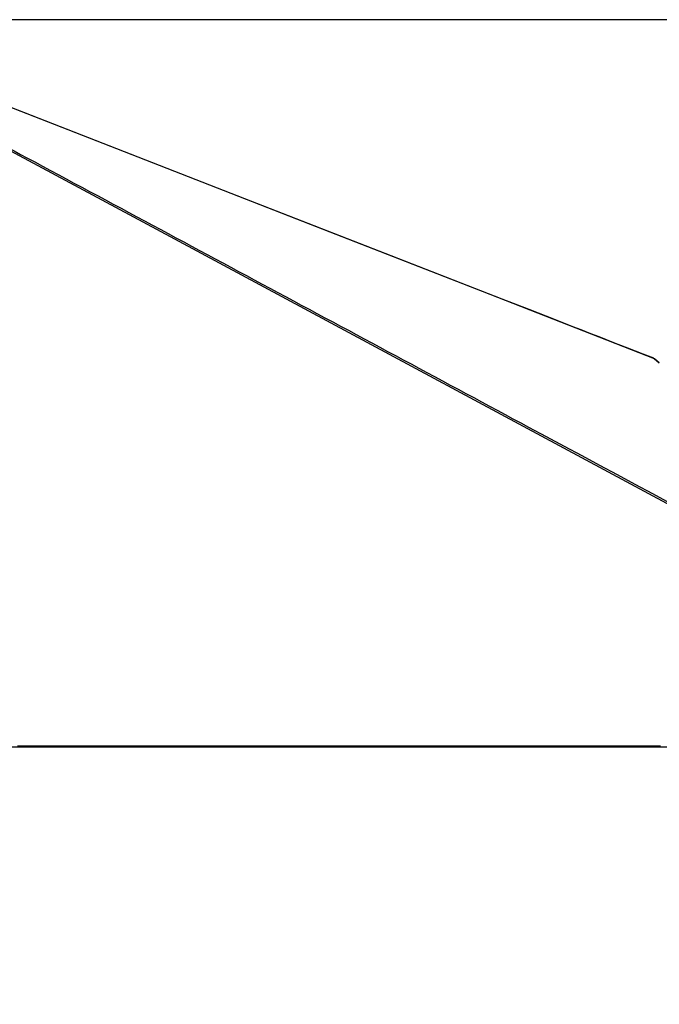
# Model space of a CAD drawing. Header units: millimetres. Extents: x 20 to 26560, y 16 to 17993.
# Tile 10 of 95: x 5818 to 7114, y 6125 to 8122. Entities that reach past the tile are written whole.
import ezdxf

# ---------------------------------------------------------------- set-up
doc = ezdxf.new("R2010")
doc.units = ezdxf.units.MM
doc.layers.add('COMPONENT_GEOMETRY', color=7, linetype='Continuous')
doc.styles.add('SLDTEXTSTYLE0', font='TXT', dxfattribs={"width": 0.75})
doc.dimstyles.new('SLDDIMSTYLE0', dxfattribs={"dimtxt": 150, "dimasz": 6.604, "dimexe": 0, "dimexo": 0.0625, "dimgap": 37.5, "dimtad": 0, "dimtih": 1, "dimtoh": 1, "dimdec": 0, "dimlfac": 0.5, "dimrnd": 1e-09, "dimzin": 12, "dimdsep": 46, "dimtxsty": 'SLDTEXTSTYLE0', "dimsah": 1, "dimcen": 0.09, "dimadec": 0, "dimazin": 3, "dimtfac": 1, "dimtdec": 0, "dimtofl": 0, "dimtmove": 0, "dimatfit": 3, "dimfxl": 1, "dimfrac": 2, "dimtolj": 1, "dimtzin": 12, "dimarcsym": 0})

# ---------------------------------------------------------------- blocks, each defined once
blk = doc.blocks.new('_D_2')
at = {"layer": 'COMPONENT_GEOMETRY', "color": 7, "ltscale": 2}
for p, q in [((9012.3, 8122.3), (943.9, 8122.3)), ((950.2, 8122.3), (950.2, 5128.7)), ((950.2, 1897), (950.2, 4890.6)), ((8163.9, 1897), (943.9, 1897))]:
    blk.add_line(p, q, dxfattribs=at)
for points in [[(950.2, 8122.3), (949.2, 8115.7), (951.2, 8115.7)], [(950.2, 1897), (951.2, 1903.6), (949.2, 1903.6)]]:
    blk.add_solid(points, dxfattribs=at)
at = {"layer": 'COMPONENT_GEOMETRY', "color": 7, "ltscale": 2, "insert": (728.5, 5084), "char_height": 150, "attachment_point": 1, "style": 'SLDTEXTSTYLE0'}
blk.add_mtext('3113', dxfattribs=at)
blk = doc.blocks.new('_D_4')
at = {"layer": 'COMPONENT_GEOMETRY', "color": 7, "ltscale": 2}
for p, q in [((1221.2, 6646.7), (1221.2, 2855.5)), ((1221.2, 2861.9), (5392.1, 2861.9)), ((10006.5, 2861.9), (5835.5, 2861.9)), ((10006.5, 2222.9), (10006.5, 2868.2))]:
    blk.add_line(p, q, dxfattribs=at)
for points in [[(1221.2, 2861.9), (1227.8, 2860.8), (1227.8, 2862.9)], [(10006.5, 2861.9), (9999.9, 2862.9), (9999.9, 2860.8)]]:
    blk.add_solid(points, dxfattribs=at)
at = {"layer": 'COMPONENT_GEOMETRY', "color": 7, "ltscale": 2, "insert": (5392.1, 2936.2), "char_height": 150, "attachment_point": 1, "style": 'SLDTEXTSTYLE0'}
blk.add_mtext('4393', dxfattribs=at)

msp = doc.modelspace()

# ---------------------------------------------------------------- linework, layer by layer
at = {"color": 7, "linetype": 'Continuous', "lineweight": 25, "ltscale": 2}
for p, q in [((7114.03, 7426.23), (7104.49, 7434.54)), ((7104.49, 7434.54), (7114.03, 7426.23)), ((5221.54, 6647.65), (8052.01, 6647.65)), ((6721.55, 6647.65), (6720.63, 6647.65)), ((6965.6, 6647.65), (6957.55, 6647.65)), ((7021.13, 6647.65), (6988.84, 6647.65))]:
    msp.add_line(p, q, dxfattribs=at)
at = {"color": 8, "linetype": 'Continuous', "lineweight": 25, "ltscale": 2, "flags": 128}
for points in [[(8044.4, 6649.61), (7654.66, 6858.99), (7264.92, 7068.37), (6875.19, 7277.75), (6485.45, 7487.14), (6095.73, 7696.53), (5706.05, 7905.94), (5621.42, 7951.52)], [(7104.49, 7434.54), (6755.68, 7570.79), (6406.87, 7707.03), (6058.06, 7843.28), (5776.42, 7953.28)]]:
    msp.add_lwpolyline(points, dxfattribs=at)
at = {"color": 7, "linetype": 'Continuous', "lineweight": 25, "ltscale": 2, "flags": 128}
for points in [[(7102.89, 7435.55), (7081.4, 7443.94), (7050.27, 7456.1), (7021.7, 7467.26), (6995.69, 7477.42), (6972.22, 7486.59), (6955.58, 7493.09), (6940.52, 7498.97), (6927.03, 7504.24), (6915.03, 7508.93), (6903.33, 7513.5), (6850.1, 7534.29), (6795.33, 7555.69), (6598.27, 7632.66), (6246.37, 7770.12), (5798.5, 7945.05), (5778.92, 7952.7)], [(5812.9, 6649.61), (5820.66, 6649.61), (5836.18, 6649.61), (5843.94, 6649.61), (5859.46, 6649.61), (5867.22, 6649.61), (5882.73, 6649.61), (5890.49, 6649.61), (5898.25, 6649.61), (5913.77, 6649.61), (5921.53, 6649.61), (5937.04, 6649.61), (5944.8, 6649.61), (5960.32, 6649.61), (5968.08, 6649.61), (5975.84, 6649.61), (5991.36, 6649.61), (5999.12, 6649.61), (6014.63, 6649.61), (6022.39, 6649.61), (6037.91, 6649.61), (6045.67, 6649.61), (6053.43, 6649.61), (6068.94, 6649.61), (6076.7, 6649.61), (6092.22, 6649.61), (6099.98, 6649.61), (6115.5, 6649.61), (6123.26, 6649.61), (6138.77, 6649.61), (6146.53, 6649.61), (6154.29, 6649.61), (6169.81, 6649.61), (6177.57, 6649.61), (6193.08, 6649.61), (6200.84, 6649.61), (6216.36, 6649.61), (6224.12, 6649.61), (6231.88, 6649.61), (6247.4, 6649.61), (6255.15, 6649.61), (6270.67, 6649.61), (6278.43, 6649.61), (6293.95, 6649.61), (6301.71, 6649.61), (6309.47, 6649.61), (6324.98, 6649.61), (6332.74, 6649.61), (6348.26, 6649.61), (6356.02, 6649.61), (6371.54, 6649.61), (6379.29, 6649.61), (6394.81, 6649.61), (6402.57, 6649.61), (6410.33, 6649.61), (6425.85, 6649.61), (6433.61, 6649.61), (6449.12, 6649.61), (6456.88, 6649.61), (6472.4, 6649.61), (6480.16, 6649.61), (6487.92, 6649.61), (6503.43, 6649.61), (6511.19, 6649.61), (6526.71, 6649.61), (6534.47, 6649.61), (6549.99, 6649.61), (6557.75, 6649.61), (6565.5, 6649.61), (6581.02, 6649.61), (6588.78, 6649.61), (6604.3, 6649.61), (6612.06, 6649.61), (6627.57, 6649.61), (6635.33, 6649.61), (6643.09, 6649.61), (6658.61, 6649.61), (6666.37, 6649.61), (6681.89, 6649.61), (6689.65, 6649.61), (6705.16, 6649.61), (6712.92, 6649.61), (6728.44, 6649.61), (6736.2, 6649.61), (6743.96, 6649.61), (6759.47, 6649.61), (6767.23, 6649.61), (6782.75, 6649.61), (6790.51, 6649.61), (6806.03, 6649.61), (6813.79, 6649.61), (6821.54, 6649.61), (6837.06, 6649.61), (6844.82, 6649.61), (6860.34, 6649.61), (6868.1, 6649.61), (6883.61, 6649.61), (6891.37, 6649.61), (6899.13, 6649.61), (6914.65, 6649.61), (6922.41, 6649.61), (6937.93, 6649.61), (6945.68, 6649.61), (6961.2, 6649.61), (6968.96, 6649.61), (6976.72, 6649.61), (6992.24, 6649.61), (7000, 6649.61), (7015.51, 6649.61), (7023.27, 6649.61), (7038.79, 6649.61), (7046.55, 6649.61), (7062.07, 6649.61), (7069.82, 6649.61), (7077.58, 6649.61), (7093.1, 6649.61), (7100.86, 6649.61), (7116.38, 6649.61)]]:
    msp.add_lwpolyline(points, dxfattribs=at)
at = {"color": 8, "linetype": 'Continuous', "lineweight": 25, "ltscale": 2}
msp.add_open_spline([(5627.37, 7952.4), (5695.7, 7915.7), (5848.8, 7833.46), (6086.58, 7705.72), (6340.8, 7569.16), (6595, 7432.6), (7147.04, 7136.03), (7614.33, 6885), (7996.89, 6679.48)], degree=3, knots=[0, 0, 0, 0, 0.0864836, 0.1937672, 0.3010508, 0.4083344, 0.515618, 1, 1, 1, 1], dxfattribs=at)
at = {"color": 7, "linetype": 'Continuous', "lineweight": 25, "ltscale": 2}
msp.add_open_spline([(7102.89, 7435.55), (7103.16, 7435.43), (7103.7, 7435.18), (7104.23, 7434.75), (7104.49, 7434.54)], degree=3, knots=[0, 0, 0, 0, 0.4988195, 1, 1, 1, 1], dxfattribs=at)

# ---------------------------------------------------------------- dimensions: what is measured, and where the dimension line sits
at = {"layer": 'COMPONENT_GEOMETRY', "color": 7, "ltscale": 2}
dim = msp.add_linear_dim(base=(950.2, 8122.33), p1=(8166.49, 1897.03), p2=(9014.84, 8122.33), angle=90, dimstyle='SLDDIMSTYLE0', dxfattribs=at)
dim.commit()
dim.dimension.update_dxf_attribs({"geometry": '_D_2', "text_midpoint": (950.2, 5009.68), "dimtype": 160})
dim = msp.add_linear_dim(base=(1221.17, 2861.86), p1=(10006.46, 2220.33), p2=(1221.17, 6649.23), dimstyle='SLDDIMSTYLE0', dxfattribs=at)
dim.commit()
dim.dimension.update_dxf_attribs({"geometry": '_D_4', "text_midpoint": (5613.81, 2861.86), "dimtype": 160})

doc.saveas('drawing.dxf')
